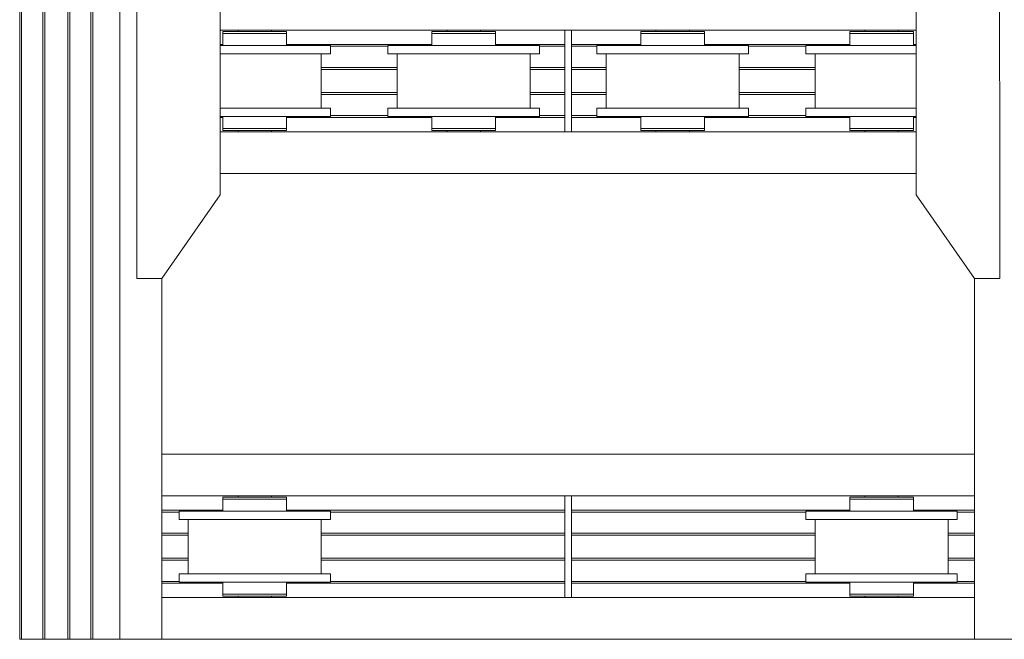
# Model space of a CAD drawing. Header units: millimetres. Extents: x 53746 to 116821, y -810352 to -765802.
# Tile 83 of 256: x 79051 to 81408, y -790285 to -788803. Entities that reach past the tile are written whole.
import ezdxf

# ---------------------------------------------------------------- set-up
doc = ezdxf.new("R2010")
doc.units = ezdxf.units.MM
doc.header["$MEASUREMENT"] = 0
doc.layers.add('Main Cradle', color=7, linetype='Continuous', lineweight=0)
doc.layers.add('Main Cradle Rails', color=7, linetype='Continuous', lineweight=0)

# ---------------------------------------------------------------- blocks, each defined once
blk = doc.blocks.new('*U57')
at = {"layer": 'Main Cradle', "color": 7, "linetype": 'Continuous', "lineweight": 0}
for p, q in [((-6231.6, 59.1), (-6231.6, -2208)), ((-6227, 59.1), (-6227, -2208)), ((-6176.6, 59.1), (-6176.6, -2208)), ((-6171.6, 59.1), (-6171.6, -2208)), ((-6116.6, 59.1), (-6116.6, -2208)), ((-6111.6, 59.1), (-6111.6, -2208)), ((-6061.3, 59.1), (-6061.3, -2208)), ((-6056.6, 59.1), (-6056.6, -2208)), ((-5991.7, 59.1), (-5991.7, -2208)), ((-5751.7, -750.8), (-4927.1, -750.8)), ((-5709.1, -753.8), (-5709.1, -750.8)), ((-5629.1, -750.8), (-5629.1, -753.8)), ((-5615.3, -753.8), (-5598.7, -753.8)), ((-5598.7, -753.8), (-5592.9, -753.8)), ((-5209.1, -753.8), (-5209.1, -750.8)), ((-5129.1, -750.8), (-5129.1, -753.8)), ((-5115.3, -753.8), (-5098.7, -753.8)), ((-5098.7, -753.8), (-5092.9, -753.8)), ((-4911.1, -750.8), (-4086.5, -750.8)), ((-4709.1, -753.8), (-4709.1, -750.8)), ((-4629.1, -750.8), (-4629.1, -753.8)), ((-4615.3, -753.8), (-4598.7, -753.8)), ((-4598.7, -753.8), (-4592.9, -753.8)), ((-4209.1, -753.8), (-4209.1, -750.8)), ((-4129.1, -750.8), (-4129.1, -753.8)), ((-4115.3, -753.8), (-4098.7, -753.8)), ((-4098.7, -753.8), (-4092.9, -753.8)), ((-5599.8, -787.3), (-5669.1, -787.3)), ((-5099.8, -787.3), (-5169.1, -787.3)), ((-4599.8, -787.3), (-4669.1, -787.3)), ((-4099.8, -787.3), (-4169.1, -787.3)), ((-4086.5, -787.3), (-4099.8, -787.3)), ((-5510.1, -807.3), (-5510.1, -937.3)), ((-5487.9, -807.3), (-5501.7, -807.3)), ((-5328.1, -937.3), (-5328.1, -807.3)), ((-5010.1, -807.3), (-5010.1, -937.3)), ((-4987.9, -807.3), (-5001.7, -807.3)), ((-4828.1, -937.3), (-4828.1, -807.3)), ((-4510.1, -807.3), (-4510.1, -937.3)), ((-4487.9, -807.3), (-4501.7, -807.3)), ((-4328.1, -937.3), (-4328.1, -807.3)), ((-5608.3, -937.3), (-5669.1, -937.3)), ((-5599.8, -937.3), (-5608.3, -937.3)), ((-5108.3, -937.3), (-5169.1, -937.3)), ((-5099.8, -937.3), (-5108.3, -937.3)), ((-4599.8, -937.3), (-4669.1, -937.3)), ((-4099.8, -937.3), (-4169.1, -937.3)), ((-4086.5, -937.3), (-4099.8, -937.3)), ((-5740.3, -957.3), (-5739.5, -957.3)), ((-5598.7, -957.3), (-5592.9, -957.3)), ((-5487.9, -957.3), (-5501.7, -957.3)), ((-5098.7, -957.3), (-5092.9, -957.3)), ((-4987.9, -957.3), (-5001.7, -957.3)), ((-4598.7, -957.3), (-4592.9, -957.3)), ((-4487.9, -957.3), (-4501.7, -957.3)), ((-4240.3, -957.3), (-4239.5, -957.3)), ((-4098.7, -957.3), (-4092.9, -957.3)), ((-5698.3, -985.8), (-5669.1, -985.8)), ((-5615.3, -985.8), (-5598.7, -985.8)), ((-5598.7, -985.8), (-5592.9, -985.8)), ((-5198.3, -985.8), (-5169.1, -985.8)), ((-5115.3, -985.8), (-5098.7, -985.8)), ((-5098.7, -985.8), (-5092.9, -985.8)), ((-4698.3, -985.8), (-4669.1, -985.8)), ((-4615.3, -985.8), (-4598.7, -985.8)), ((-4598.7, -985.8), (-4592.9, -985.8)), ((-4198.3, -985.8), (-4169.1, -985.8)), ((-4115.3, -985.8), (-4098.7, -985.8)), ((-4098.7, -985.8), (-4092.9, -985.8)), ((-5751.7, -993.8), (-4927.1, -993.8)), ((-5709.1, -993.8), (-5709.1, -990.8)), ((-5632.2, -990.8), (-5629.1, -990.8)), ((-5629.1, -990.8), (-5629.1, -993.8)), ((-5209.1, -993.8), (-5209.1, -990.8)), ((-5206.6, -990.8), (-5206.1, -990.8)), ((-5140.9, -990.8), (-5140.8, -990.8)), ((-5140.8, -990.8), (-5140.6, -990.8)), ((-5140.6, -990.8), (-5140, -990.8)), ((-5140, -990.8), (-5133.7, -990.8)), ((-5133.7, -990.8), (-5132.2, -990.8)), ((-5132.2, -990.8), (-5129.1, -990.8)), ((-5129.1, -990.8), (-5129.1, -993.8)), ((-4911.1, -993.8), (-4086.5, -993.8)), ((-4709.1, -993.8), (-4709.1, -990.8)), ((-4706.6, -990.8), (-4706.1, -990.8)), ((-4640.9, -990.8), (-4640.8, -990.8)), ((-4640.8, -990.8), (-4640.6, -990.8)), ((-4640.6, -990.8), (-4640, -990.8)), ((-4640, -990.8), (-4633.7, -990.8)), ((-4633.7, -990.8), (-4632.2, -990.8)), ((-4632.2, -990.8), (-4629.1, -990.8)), ((-4629.1, -990.8), (-4629.1, -993.8)), ((-4209.1, -993.8), (-4209.1, -990.8)), ((-4206.6, -990.8), (-4206.1, -990.8)), ((-4140.9, -990.8), (-4140.8, -990.8)), ((-4140.8, -990.8), (-4140.6, -990.8)), ((-4140.6, -990.8), (-4140, -990.8)), ((-4140, -990.8), (-4133.7, -990.8)), ((-4133.7, -990.8), (-4132.2, -990.8)), ((-4132.2, -990.8), (-4129.1, -990.8)), ((-4129.1, -990.8), (-4129.1, -993.8)), ((-5751.7, -1093.8), (-4086.5, -1093.8)), ((-5891.7, -2208), (-5891.7, -1344.8)), ((-3946.5, -2208), (-3946.5, -1344.8)), ((-5891.7, -1765), (-3946.5, -1765)), ((-5891.7, -1865), (-3946.5, -1865)), ((-5709.1, -1868), (-5709.1, -1865)), ((-5629.1, -1865), (-5629.1, -1868)), ((-5615.3, -1868), (-5598.7, -1868)), ((-5598.7, -1868), (-5592.9, -1868)), ((-4209.1, -1868), (-4209.1, -1865)), ((-4129.1, -1865), (-4129.1, -1868)), ((-4115.3, -1868), (-4098.7, -1868)), ((-4098.7, -1868), (-4092.9, -1868)), ((-5599.8, -1901.5), (-5669.1, -1901.5)), ((-4099.8, -1901.5), (-4169.1, -1901.5)), ((-5828.1, -2051.5), (-5828.1, -1921.5)), ((-5510.1, -1921.5), (-5510.1, -2051.5)), ((-5487.9, -1921.5), (-5501.7, -1921.5)), ((-4328.1, -2051.5), (-4328.1, -1921.5)), ((-4010.1, -1921.5), (-4010.1, -2051.5)), ((-3987.9, -1921.5), (-4001.7, -1921.5)), ((-5740.3, -2071.5), (-5739.5, -2071.5)), ((-5608.3, -2051.5), (-5669.1, -2051.5)), ((-5599.8, -2051.5), (-5608.3, -2051.5)), ((-5598.7, -2071.5), (-5592.9, -2071.5)), ((-5487.9, -2071.5), (-5501.7, -2071.5)), ((-4240.3, -2071.5), (-4239.5, -2071.5)), ((-4099.8, -2051.5), (-4169.1, -2051.5)), ((-4098.7, -2071.5), (-4092.9, -2071.5)), ((-3987.9, -2071.5), (-4001.7, -2071.5)), ((-5891.7, -2108), (-4927.1, -2108)), ((-5709.1, -2108), (-5709.1, -2105)), ((-5706.6, -2105), (-5706.1, -2105)), ((-5698.3, -2100), (-5669.1, -2100)), ((-5640.9, -2105), (-5640.8, -2105)), ((-5640.8, -2105), (-5640.6, -2105)), ((-5640.6, -2105), (-5640, -2105)), ((-5640, -2105), (-5633.7, -2105)), ((-5633.7, -2105), (-5632.2, -2105)), ((-5632.2, -2105), (-5629.1, -2105)), ((-5629.1, -2105), (-5629.1, -2108)), ((-5615.3, -2100), (-5598.7, -2100)), ((-5598.7, -2100), (-5592.9, -2100)), ((-4911.1, -2108), (-3946.5, -2108)), ((-4209.1, -2108), (-4209.1, -2105)), ((-4198.3, -2100), (-4169.1, -2100)), ((-4132.2, -2105), (-4129.1, -2105)), ((-4129.1, -2105), (-4129.1, -2108)), ((-4115.3, -2100), (-4098.7, -2100)), ((-4098.7, -2100), (-4092.9, -2100)), ((-5891.7, -2208), (-5991.7, -2208)), ((-5891.7, -2208), (-3946.5, -2208)), ((-3946.5, -2208), (-3846.5, -2208))]:
    blk.add_line(p, q, dxfattribs=at)
at = {"layer": 'Main Cradle', "color": 7, "linetype": 'Continuous', "lineweight": 0, "flags": 128}
for points in [[(-5891.7, -1344.8), (-5751.7, -1144.8), (-5751.7, -599.8), (-5891.7, -399.8), (-5951.7, -399.8), (-5951.7, -1344.8), (-5891.7, -1344.8)], [(-3946.5, -1344.8), (-4086.5, -1144.8), (-4086.5, -599.8), (-3946.6, -399.8), (-3886.6, -399.8), (-3886.5, -1344.8), (-3946.5, -1344.8)], [(-5745.3, -753.8), (-5745.3, -753.8), (-5745.3, -758.8), (-5745.3, -758.8)], [(-5745.3, -753.8), (-5739.5, -753.8), (-5723, -753.8), (-5698.3, -753.8), (-5669.1, -753.8), (-5640, -753.8), (-5615.3, -753.8)], [(-5669.1, -758.8), (-5669.1, -758.8), (-5640, -758.8), (-5615.3, -758.8), (-5598.7, -758.8), (-5592.9, -758.8), (-5592.9, -753.8)], [(-5245.3, -753.8), (-5245.3, -753.8), (-5245.3, -758.8), (-5245.3, -758.8)], [(-5245.3, -753.8), (-5239.5, -753.8), (-5223, -753.8), (-5198.3, -753.8), (-5169.1, -753.8), (-5140, -753.8), (-5115.3, -753.8)], [(-5169.1, -758.8), (-5169.1, -758.8), (-5140, -758.8), (-5115.3, -758.8), (-5098.7, -758.8), (-5092.9, -758.8), (-5092.9, -753.8)], [(-4927.1, -750.8), (-4911.1, -750.8), (-4911.1, -993.8), (-4927.1, -993.8), (-4927.1, -750.8)], [(-4745.3, -753.8), (-4745.3, -753.8), (-4745.3, -758.8), (-4745.3, -758.8)], [(-4745.3, -753.8), (-4739.5, -753.8), (-4723, -753.8), (-4698.3, -753.8), (-4669.1, -753.8), (-4640, -753.8), (-4615.3, -753.8)], [(-4615.3, -758.8), (-4615.3, -758.8), (-4598.7, -758.8), (-4592.9, -758.8), (-4592.9, -753.8)], [(-4245.3, -753.8), (-4245.3, -753.8), (-4245.3, -758.8), (-4245.3, -758.8)], [(-4245.3, -753.8), (-4239.5, -753.8), (-4223, -753.8), (-4198.3, -753.8), (-4169.1, -753.8), (-4140, -753.8), (-4115.3, -753.8)], [(-4169.1, -758.8), (-4169.1, -758.8), (-4140, -758.8), (-4115.3, -758.8), (-4098.7, -758.8), (-4092.9, -758.8), (-4092.9, -753.8)], [(-5745.3, -758.8), (-5745.3, -758.8), (-5745.3, -787.3)], [(-5745.3, -758.8), (-5739.5, -758.8), (-5723, -758.8), (-5698.3, -758.8), (-5669.1, -758.8), (-5669.1, -758.8)], [(-5739.5, -758.8), (-5739.5, -758.8), (-5723, -758.8)], [(-5592.9, -787.3), (-5592.9, -758.8), (-5592.9, -758.8)], [(-5245.3, -758.8), (-5245.3, -758.8), (-5245.3, -787.3)], [(-5245.3, -758.8), (-5239.5, -758.8), (-5223, -758.8), (-5223, -758.8)], [(-5239.5, -758.8), (-5239.5, -758.8), (-5223, -758.8)], [(-5223, -758.8), (-5198.3, -758.8), (-5198.3, -758.8)], [(-5198.3, -758.8), (-5169.1, -758.8), (-5169.1, -758.8)], [(-5092.9, -787.3), (-5092.9, -758.8), (-5092.9, -758.8)], [(-4745.3, -758.8), (-4745.3, -758.8), (-4745.3, -787.3)], [(-4745.3, -758.8), (-4739.5, -758.8), (-4723, -758.8), (-4698.3, -758.8), (-4669.1, -758.8), (-4669.1, -758.8)], [(-4739.5, -758.8), (-4739.5, -758.8), (-4723, -758.8)], [(-4669.1, -758.8), (-4669.1, -758.8), (-4640, -758.8)], [(-4640, -758.8), (-4640, -758.8), (-4615.3, -758.8)], [(-4592.9, -787.3), (-4592.9, -758.8), (-4592.9, -758.8)], [(-4245.3, -758.8), (-4245.3, -758.8), (-4245.3, -787.3)], [(-4245.3, -758.8), (-4239.5, -758.8), (-4223, -758.8), (-4223, -758.8)], [(-4239.5, -758.8), (-4239.5, -758.8), (-4223, -758.8)], [(-4223, -758.8), (-4198.3, -758.8), (-4198.3, -758.8)], [(-4198.3, -758.8), (-4169.1, -758.8), (-4169.1, -758.8)], [(-4092.9, -787.3), (-4092.9, -758.8), (-4092.9, -758.8)], [(-5669.1, -787.3), (-5738.5, -787.3), (-5751.7, -787.3)], [(-5487.9, -787.3), (-5501.7, -787.3), (-5541, -787.3), (-5599.8, -787.3)], [(-5487.9, -787.3), (-5487.9, -787.3), (-5487.9, -807.3)], [(-5001.7, -807.3), (-5041, -807.3), (-5099.8, -807.3), (-5169.1, -807.3), (-5238.5, -807.3), (-5297.3, -807.3), (-5336.6, -807.3), (-5350.3, -807.3), (-5350.3, -787.3), (-5350.3, -787.3)], [(-5169.1, -787.3), (-5238.5, -787.3), (-5297.3, -787.3), (-5336.6, -787.3), (-5350.3, -787.3)], [(-4987.9, -787.3), (-5001.7, -787.3), (-5041, -787.3), (-5099.8, -787.3)], [(-4987.9, -787.3), (-4987.9, -787.3), (-4987.9, -807.3)], [(-4501.7, -807.3), (-4541, -807.3), (-4599.8, -807.3), (-4669.1, -807.3), (-4738.5, -807.3), (-4797.3, -807.3), (-4836.6, -807.3), (-4850.3, -807.3), (-4850.3, -787.3), (-4850.3, -787.3)], [(-4669.1, -787.3), (-4738.5, -787.3), (-4797.3, -787.3), (-4836.6, -787.3), (-4850.3, -787.3)], [(-4487.9, -787.3), (-4501.7, -787.3), (-4541, -787.3), (-4599.8, -787.3)], [(-4487.9, -787.3), (-4487.9, -787.3), (-4487.9, -807.3)], [(-4086.5, -807.3), (-4099.8, -807.3), (-4169.1, -807.3), (-4238.5, -807.3), (-4297.3, -807.3), (-4336.6, -807.3), (-4350.3, -807.3), (-4350.3, -787.3), (-4350.3, -787.3)], [(-4169.1, -787.3), (-4238.5, -787.3), (-4297.3, -787.3), (-4336.6, -787.3), (-4350.3, -787.3)], [(-5501.7, -807.3), (-5541, -807.3), (-5599.8, -807.3), (-5669.1, -807.3), (-5738.5, -807.3), (-5751.7, -807.3)], [(-5669.1, -937.3), (-5738.5, -937.3), (-5751.7, -937.3)], [(-5487.9, -937.3), (-5501.7, -937.3), (-5541, -937.3), (-5599.8, -937.3)], [(-5487.9, -937.3), (-5487.9, -937.3), (-5487.9, -957.3)], [(-5169.1, -957.3), (-5169.1, -957.3), (-5238.5, -957.3), (-5297.3, -957.3), (-5336.6, -957.3), (-5350.3, -957.3), (-5350.3, -937.3), (-5350.3, -937.3)], [(-5169.1, -937.3), (-5238.5, -937.3), (-5297.3, -937.3), (-5336.6, -937.3), (-5350.3, -937.3)], [(-4987.9, -937.3), (-5001.7, -937.3), (-5041, -937.3), (-5099.8, -937.3)], [(-4987.9, -937.3), (-4987.9, -937.3), (-4987.9, -957.3)], [(-4669.1, -957.3), (-4669.1, -957.3), (-4738.5, -957.3), (-4797.3, -957.3), (-4836.6, -957.3), (-4850.3, -957.3), (-4850.3, -937.3), (-4850.3, -937.3)], [(-4669.1, -937.3), (-4738.5, -937.3), (-4797.3, -937.3), (-4836.6, -937.3), (-4850.3, -937.3)], [(-4487.9, -937.3), (-4501.7, -937.3), (-4541, -937.3), (-4599.8, -937.3)], [(-4487.9, -937.3), (-4487.9, -937.3), (-4487.9, -957.3)], [(-4169.1, -957.3), (-4169.1, -957.3), (-4238.5, -957.3), (-4297.3, -957.3), (-4336.6, -957.3), (-4350.3, -957.3), (-4350.3, -937.3), (-4350.3, -937.3)], [(-4169.1, -937.3), (-4238.5, -937.3), (-4297.3, -937.3), (-4336.6, -937.3), (-4350.3, -937.3)], [(-5501.7, -957.3), (-5541, -957.3), (-5599.8, -957.3), (-5669.1, -957.3), (-5738.5, -957.3), (-5751.7, -957.3)], [(-5745.3, -957.3), (-5745.3, -985.8), (-5739.5, -985.8), (-5723, -985.8), (-5698.3, -985.8), (-5698.3, -985.8)], [(-5745.3, -957.3), (-5745.3, -957.3), (-5740.3, -957.3)], [(-5592.9, -985.8), (-5592.9, -985.8), (-5592.9, -957.3)], [(-5245.3, -957.3), (-5245.3, -985.8), (-5239.5, -985.8), (-5223, -985.8), (-5223, -985.8)], [(-5239.5, -957.3), (-5239.5, -957.3), (-5240.3, -957.3), (-5245.3, -957.3), (-5245.3, -957.3)], [(-5001.7, -957.3), (-5041, -957.3), (-5099.8, -957.3), (-5169.1, -957.3)], [(-5092.9, -985.8), (-5092.9, -985.8), (-5092.9, -957.3)], [(-4745.3, -957.3), (-4745.3, -985.8), (-4739.5, -985.8), (-4723, -985.8), (-4698.3, -985.8), (-4698.3, -985.8)], [(-4739.5, -957.3), (-4739.5, -957.3), (-4740.3, -957.3), (-4745.3, -957.3), (-4745.3, -957.3)], [(-4501.7, -957.3), (-4541, -957.3), (-4599.8, -957.3), (-4669.1, -957.3)], [(-4592.9, -985.8), (-4592.9, -985.8), (-4592.9, -957.3)], [(-4245.3, -957.3), (-4245.3, -985.8), (-4239.5, -985.8), (-4223, -985.8), (-4223, -985.8)], [(-4245.3, -957.3), (-4245.3, -957.3), (-4240.3, -957.3)], [(-4086.5, -957.3), (-4099.8, -957.3), (-4169.1, -957.3)], [(-4092.9, -985.8), (-4092.9, -985.8), (-4092.9, -957.3)], [(-5745.3, -985.8), (-5745.3, -985.8), (-5745.3, -990.8), (-5739.5, -990.8), (-5723, -990.8), (-5698.3, -990.8), (-5669.1, -990.8), (-5640, -990.8), (-5615.3, -990.8), (-5598.7, -990.8), (-5592.9, -990.8), (-5592.9, -985.8)], [(-5739.5, -985.8), (-5739.5, -985.8), (-5723, -985.8)], [(-5698.3, -985.8), (-5698.3, -985.8), (-5669.1, -985.8)], [(-5669.1, -985.8), (-5669.1, -985.8), (-5640, -985.8), (-5615.3, -985.8)], [(-5245.3, -985.8), (-5245.3, -985.8), (-5245.3, -990.8), (-5239.5, -990.8), (-5223, -990.8), (-5198.3, -990.8), (-5169.1, -990.8), (-5140, -990.8), (-5115.3, -990.8), (-5098.7, -990.8), (-5092.9, -990.8), (-5092.9, -985.8)], [(-5239.5, -985.8), (-5239.5, -985.8), (-5223, -985.8)], [(-5223, -985.8), (-5198.3, -985.8), (-5198.3, -985.8)], [(-5198.3, -985.8), (-5198.3, -985.8), (-5169.1, -985.8)], [(-5169.1, -985.8), (-5169.1, -985.8), (-5140, -985.8), (-5115.3, -985.8)], [(-4745.3, -985.8), (-4745.3, -985.8), (-4745.3, -990.8), (-4739.5, -990.8), (-4723, -990.8), (-4698.3, -990.8), (-4669.1, -990.8), (-4640, -990.8), (-4615.3, -990.8), (-4598.7, -990.8), (-4592.9, -990.8), (-4592.9, -985.8)], [(-4739.5, -985.8), (-4739.5, -985.8), (-4723, -985.8)], [(-4698.3, -985.8), (-4698.3, -985.8), (-4669.1, -985.8)], [(-4669.1, -985.8), (-4669.1, -985.8), (-4640, -985.8), (-4615.3, -985.8)], [(-4245.3, -985.8), (-4245.3, -985.8), (-4245.3, -990.8), (-4239.5, -990.8), (-4223, -990.8), (-4198.3, -990.8), (-4169.1, -990.8), (-4140, -990.8), (-4115.3, -990.8), (-4098.7, -990.8), (-4092.9, -990.8), (-4092.9, -985.8)], [(-4239.5, -985.8), (-4239.5, -985.8), (-4223, -985.8)], [(-4223, -985.8), (-4198.3, -985.8), (-4198.3, -985.8)], [(-4198.3, -985.8), (-4198.3, -985.8), (-4169.1, -985.8)], [(-4169.1, -985.8), (-4169.1, -985.8), (-4140, -985.8), (-4115.3, -985.8)], [(-5706.1, -990.8), (-5706.1, -990.8), (-5706.6, -990.8), (-5709.1, -990.8), (-5709.1, -990.8), (-5709.1, -990.8)], [(-5640, -990.8), (-5640.6, -990.8), (-5640.8, -990.8), (-5640.9, -990.8)], [(-5632.2, -990.8), (-5633.7, -990.8), (-5640, -990.8)], [(-5209.1, -990.8), (-5209.1, -990.8), (-5206.6, -990.8)], [(-4709.1, -990.8), (-4709.1, -990.8), (-4706.6, -990.8)], [(-4209.1, -990.8), (-4209.1, -990.8), (-4206.6, -990.8)], [(-5745.3, -1868), (-5745.3, -1868), (-5745.3, -1873), (-5745.3, -1873)], [(-5745.3, -1868), (-5739.5, -1868), (-5723, -1868), (-5698.3, -1868), (-5669.1, -1868), (-5640, -1868), (-5615.3, -1868)], [(-5745.3, -1873), (-5745.3, -1873), (-5745.3, -1901.5)], [(-5745.3, -1873), (-5739.5, -1873), (-5723, -1873), (-5698.3, -1873), (-5669.1, -1873), (-5669.1, -1873)], [(-5739.5, -1873), (-5739.5, -1873), (-5723, -1873)], [(-5669.1, -1873), (-5669.1, -1873), (-5640, -1873), (-5615.3, -1873)], [(-5615.3, -1873), (-5615.3, -1873), (-5598.7, -1873), (-5592.9, -1873), (-5592.9, -1868)], [(-5592.9, -1901.5), (-5592.9, -1873), (-5592.9, -1873)], [(-4911.1, -1865), (-4911.1, -1865), (-4911.1, -2108), (-4927.1, -2108), (-4927.1, -1865)], [(-4245.3, -1868), (-4245.3, -1868), (-4245.3, -1873), (-4245.3, -1873)], [(-4245.3, -1868), (-4239.5, -1868), (-4223, -1868), (-4198.3, -1868), (-4169.1, -1868), (-4140, -1868), (-4115.3, -1868)], [(-4245.3, -1873), (-4245.3, -1873), (-4245.3, -1901.5)], [(-4245.3, -1873), (-4239.5, -1873), (-4223, -1873), (-4223, -1873)], [(-4239.5, -1873), (-4239.5, -1873), (-4223, -1873)], [(-4223, -1873), (-4198.3, -1873), (-4198.3, -1873)], [(-4198.3, -1873), (-4169.1, -1873), (-4169.1, -1873)], [(-4169.1, -1873), (-4169.1, -1873), (-4140, -1873), (-4115.3, -1873), (-4098.7, -1873), (-4092.9, -1873), (-4092.9, -1868)], [(-4092.9, -1901.5), (-4092.9, -1873), (-4092.9, -1873)], [(-5501.7, -1921.5), (-5541, -1921.5), (-5599.8, -1921.5), (-5669.1, -1921.5), (-5738.5, -1921.5), (-5797.3, -1921.5), (-5836.6, -1921.5), (-5850.3, -1921.5), (-5850.3, -1901.5), (-5850.3, -1901.5)], [(-5669.1, -1901.5), (-5738.5, -1901.5), (-5797.3, -1901.5), (-5836.6, -1901.5), (-5850.3, -1901.5)], [(-5487.9, -1901.5), (-5501.7, -1901.5), (-5541, -1901.5), (-5599.8, -1901.5)], [(-5487.9, -1901.5), (-5487.9, -1901.5), (-5487.9, -1921.5)], [(-4001.7, -1921.5), (-4041, -1921.5), (-4099.8, -1921.5), (-4169.1, -1921.5), (-4238.5, -1921.5), (-4297.3, -1921.5), (-4336.6, -1921.5), (-4350.3, -1921.5), (-4350.3, -1901.5), (-4350.3, -1901.5)], [(-4169.1, -1901.5), (-4238.5, -1901.5), (-4297.3, -1901.5), (-4336.6, -1901.5), (-4350.3, -1901.5)], [(-3987.9, -1901.5), (-4001.7, -1901.5), (-4041, -1901.5), (-4099.8, -1901.5)], [(-3987.9, -1901.5), (-3987.9, -1901.5), (-3987.9, -1921.5)], [(-5501.7, -2071.5), (-5541, -2071.5), (-5599.8, -2071.5), (-5669.1, -2071.5), (-5738.5, -2071.5), (-5797.3, -2071.5), (-5836.6, -2071.5), (-5850.3, -2071.5), (-5850.3, -2051.5), (-5850.3, -2051.5)], [(-5669.1, -2051.5), (-5738.5, -2051.5), (-5797.3, -2051.5), (-5836.6, -2051.5), (-5850.3, -2051.5)], [(-5745.3, -2071.5), (-5745.3, -2100), (-5739.5, -2100), (-5723, -2100), (-5698.3, -2100), (-5698.3, -2100)], [(-5745.3, -2071.5), (-5745.3, -2071.5), (-5740.3, -2071.5)], [(-5487.9, -2051.5), (-5501.7, -2051.5), (-5541, -2051.5), (-5599.8, -2051.5)], [(-5592.9, -2100), (-5592.9, -2100), (-5592.9, -2071.5)], [(-5487.9, -2051.5), (-5487.9, -2051.5), (-5487.9, -2071.5)], [(-4169.1, -2071.5), (-4169.1, -2071.5), (-4238.5, -2071.5), (-4297.3, -2071.5), (-4336.6, -2071.5), (-4350.3, -2071.5), (-4350.3, -2051.5), (-4350.3, -2051.5)], [(-4169.1, -2051.5), (-4238.5, -2051.5), (-4297.3, -2051.5), (-4336.6, -2051.5), (-4350.3, -2051.5)], [(-4245.3, -2071.5), (-4245.3, -2100), (-4239.5, -2100), (-4223, -2100), (-4223, -2100)], [(-4245.3, -2071.5), (-4245.3, -2071.5), (-4240.3, -2071.5)], [(-4001.7, -2071.5), (-4041, -2071.5), (-4099.8, -2071.5), (-4169.1, -2071.5)], [(-3987.9, -2051.5), (-4001.7, -2051.5), (-4041, -2051.5), (-4099.8, -2051.5)], [(-4092.9, -2100), (-4092.9, -2100), (-4092.9, -2071.5)], [(-3987.9, -2051.5), (-3987.9, -2051.5), (-3987.9, -2071.5)], [(-5745.3, -2100), (-5745.3, -2100), (-5745.3, -2105), (-5739.5, -2105), (-5723, -2105), (-5698.3, -2105), (-5669.1, -2105), (-5640, -2105), (-5615.3, -2105), (-5598.7, -2105), (-5592.9, -2105), (-5592.9, -2100)], [(-5739.5, -2100), (-5739.5, -2100), (-5723, -2100)], [(-5709.1, -2105), (-5709.1, -2105), (-5706.6, -2105)], [(-5698.3, -2100), (-5698.3, -2100), (-5669.1, -2100)], [(-5669.1, -2100), (-5669.1, -2100), (-5640, -2100), (-5615.3, -2100)], [(-4245.3, -2100), (-4245.3, -2100), (-4245.3, -2105), (-4239.5, -2105), (-4223, -2105), (-4198.3, -2105), (-4169.1, -2105), (-4140, -2105), (-4115.3, -2105), (-4098.7, -2105), (-4092.9, -2105), (-4092.9, -2100)], [(-4239.5, -2100), (-4239.5, -2100), (-4223, -2100)], [(-4223, -2100), (-4198.3, -2100), (-4198.3, -2100)], [(-4206.1, -2105), (-4206.1, -2105), (-4206.1, -2105), (-4206.1, -2105), (-4206.6, -2105), (-4209.1, -2105), (-4209.1, -2105), (-4209.1, -2105)], [(-4198.3, -2100), (-4198.3, -2100), (-4169.1, -2100)], [(-4169.1, -2100), (-4169.1, -2100), (-4140, -2100), (-4115.3, -2100)], [(-4140, -2105), (-4140.6, -2105), (-4140.8, -2105), (-4140.9, -2105)], [(-4132.2, -2105), (-4133.7, -2105), (-4140, -2105)], [(-6231.6, -2208), (-6231.6, -2208), (-6231.3, -2208), (-6230.3, -2208), (-6228.8, -2208), (-6227, -2208), (-6176.6, -2208)], [(-6176.6, -2208), (-6176.6, -2208), (-6176.3, -2208), (-6175.2, -2208), (-6173.6, -2208), (-6171.6, -2208), (-6116.6, -2208), (-6114.7, -2208), (-6113.1, -2208), (-6112, -2208), (-6111.6, -2208), (-6111.6, -2208)], [(-6111.6, -2208), (-6061.3, -2208), (-6059.5, -2208), (-6058, -2208), (-6057, -2208), (-6056.6, -2208), (-6056.6, -2208)], [(-6056.6, -2208), (-5991.7, -2208), (-5991.7, -2208)]]:
    blk.add_lwpolyline(points, dxfattribs=at)
at = {"layer": 'Main Cradle Rails', "color": 7, "linetype": 'Continuous', "lineweight": 0}
for p, q in [((-5751.7, -784.8), (-5745.3, -784.8)), ((-5592.9, -784.8), (-5245.3, -784.8)), ((-5487.9, -789.4), (-5350.3, -789.4)), ((-5092.9, -784.8), (-4927.1, -784.8)), ((-4987.9, -789.4), (-4927.1, -789.4)), ((-4911.1, -784.8), (-4745.3, -784.8)), ((-4911.1, -789.4), (-4850.3, -789.4)), ((-4592.9, -784.8), (-4245.3, -784.8)), ((-4487.9, -789.4), (-4350.3, -789.4)), ((-4092.9, -784.8), (-4086.5, -784.8)), ((-5510.1, -839.8), (-5328.1, -839.8)), ((-5510.1, -844.8), (-5328.1, -844.8)), ((-5010.1, -839.8), (-4927.1, -839.8)), ((-5010.1, -844.8), (-4927.1, -844.8)), ((-4911.1, -839.8), (-4828.1, -839.8)), ((-4911.1, -844.8), (-4828.1, -844.8)), ((-4510.1, -839.8), (-4328.1, -839.8)), ((-4510.1, -844.8), (-4328.1, -844.8)), ((-5510.1, -899.8), (-5328.1, -899.8)), ((-5510.1, -904.8), (-5328.1, -904.8)), ((-5010.1, -899.8), (-4927.1, -899.8)), ((-5010.1, -904.8), (-4927.1, -904.8)), ((-4911.1, -899.8), (-4828.1, -899.8)), ((-4911.1, -904.8), (-4828.1, -904.8)), ((-4510.1, -899.8), (-4328.1, -899.8)), ((-4510.1, -904.8), (-4328.1, -904.8)), ((-5751.7, -959.8), (-5745.3, -959.8)), ((-5592.9, -959.8), (-5245.3, -959.8)), ((-5487.9, -955.2), (-5350.3, -955.2)), ((-5092.9, -959.8), (-4927.1, -959.8)), ((-4987.9, -955.2), (-4927.1, -955.2)), ((-4911.1, -955.2), (-4850.3, -955.2)), ((-4911.1, -959.8), (-4745.3, -959.8)), ((-4592.9, -959.8), (-4245.3, -959.8)), ((-4487.9, -955.2), (-4350.3, -955.2)), ((-4092.9, -959.8), (-4086.5, -959.8)), ((-5891.7, -1899), (-5745.3, -1899)), ((-5891.7, -1903.6), (-5850.3, -1903.6)), ((-5592.9, -1899), (-4927.1, -1899)), ((-5487.9, -1903.6), (-4927.1, -1903.6)), ((-4911.1, -1899), (-4245.3, -1899)), ((-4911.1, -1903.6), (-4350.3, -1903.6)), ((-4092.9, -1899), (-3946.5, -1899)), ((-3987.9, -1903.6), (-3946.5, -1903.6)), ((-5891.7, -1954), (-5828.1, -1954)), ((-5510.1, -1954), (-4927.1, -1954)), ((-4911.1, -1954), (-4328.1, -1954)), ((-4010.1, -1954), (-3946.5, -1954)), ((-5891.7, -1959), (-5828.1, -1959)), ((-5510.1, -1959), (-4927.1, -1959)), ((-4911.1, -1959), (-4328.1, -1959)), ((-4010.1, -1959), (-3946.5, -1959)), ((-5891.7, -2014), (-5828.1, -2014)), ((-5891.7, -2019), (-5828.1, -2019)), ((-5510.1, -2014), (-4927.1, -2014)), ((-5510.1, -2019), (-4927.1, -2019)), ((-4911.1, -2014), (-4328.1, -2014)), ((-4911.1, -2019), (-4328.1, -2019)), ((-4010.1, -2014), (-3946.5, -2014)), ((-4010.1, -2019), (-3946.5, -2019)), ((-5891.7, -2069.4), (-5850.3, -2069.4)), ((-5487.9, -2069.4), (-4927.1, -2069.4)), ((-4911.1, -2069.4), (-4350.3, -2069.4)), ((-3987.9, -2069.4), (-3946.5, -2069.4)), ((-5891.7, -2074), (-5745.3, -2074)), ((-5592.9, -2074), (-4927.1, -2074)), ((-4911.1, -2074), (-4245.3, -2074)), ((-4092.9, -2074), (-3946.5, -2074))]:
    blk.add_line(p, q, dxfattribs=at)

msp = doc.modelspace()

# ---------------------------------------------------------------- block references
at = {"layer": 'Main Cradle Rails', "color": 7, "linetype": 'Continuous', "lineweight": 0}
msp.add_blockref('*U57', (85283.05, -788076.95), dxfattribs=at)

doc.saveas('drawing.dxf')
